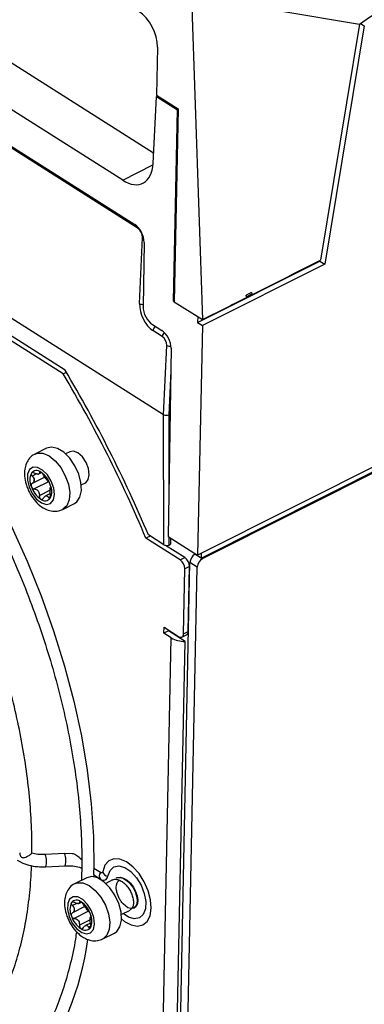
# Model space of a CAD drawing. Header units: millimetres. Extents: x -1263 to 1500, y -1080 to 1468.
# Tile 36 of 166: x 969 to 1017, y -1011 to -874. Entities that reach past the tile are written whole.
import ezdxf

# ---------------------------------------------------------------- set-up
doc = ezdxf.new("R2010")
doc.units = ezdxf.units.MM

msp = doc.modelspace()

# ---------------------------------------------------------------- linework, layer by layer
at = {"color": 7, "linetype": 'Continuous', "lineweight": 25}
for p, q in [((1473.66, -707.773), (994.359, -948.765)), ((994.214, -948.674), (1466.737, -711.089)), ((790.515, -767.537), (987.549, -892.477)), ((983.258, -896.263), (784.791, -770.415)), ((782.762, -774.225), (984.931, -902.422)), ((985.385, -902.959), (783.22, -774.766)), ((1251.739, -818.525), (993.638, -948.298)), ((992.805, -870.681), (1016.129, -874.609)), ((992.805, -870.681), (994.321, -915.617)), ((1016.129, -874.609), (1010.717, -907.369)), ((1016.781, -874.851), (1011.3, -907.907)), ((1016.26, -874.52), (1016.781, -874.851)), ((988.066, -877.803), (987.928, -884.442)), ((987.476, -893.929), (987.943, -884.666)), ((987.928, -884.442), (990.974, -886.373)), ((987.943, -884.666), (990.859, -886.515)), ((990.292, -913.043), (990.859, -886.515)), ((990.974, -886.373), (990.42, -913.143)), ((975.27, -922.637), (933.45, -896.119)), ((936.061, -895.269), (988.941, -928.8)), ((975.006, -923.139), (932.846, -896.405)), ((985.598, -913.392), (986.004, -904.207)), ((986.221, -904.894), (986.093, -913.823)), ((993.645, -916.018), (1010.626, -907.48)), ((1011.3, -907.907), (994.319, -916.446)), ((1010.626, -907.48), (1010.638, -907.408)), ((1010.626, -907.48), (1011.3, -907.907)), ((1001.149, -911.852), (1000.409, -912.216)), ((1000.42, -912.428), (1000.409, -912.216)), ((1000.409, -912.216), (1000.423, -912.431)), ((1000.423, -912.431), (1000.42, -912.428)), ((1000.423, -912.431), (1001.162, -912.045)), ((1001.149, -911.852), (1001.162, -912.045)), ((990.423, -912.976), (990.292, -913.043)), ((990.292, -913.043), (990.42, -913.124)), ((990.42, -913.143), (994.321, -915.617)), ((993.662, -915.199), (993.645, -916.018)), ((987.383, -916.295), (988.672, -917.113)), ((994.319, -916.446), (993.638, -948.298)), ((993.645, -916.018), (994.319, -916.446)), ((988.746, -917.953), (987.457, -917.136)), ((988.941, -928.801), (989.366, -919.201)), ((989.962, -919.585), (989.588, -945.73)), ((975.006, -923.139), (975.439, -922.921)), ((988.941, -928.8), (988.941, -928.801)), ((988.959, -946.853), (988.941, -928.8)), ((972.697, -933.45), (971.077, -934.265)), ((975.911, -933.943), (975.332, -934.234)), ((971.63, -937.026), (971.995, -936.843)), ((972.449, -937.461), (970.707, -938.336)), ((977.502, -938.551), (978.081, -938.26)), ((973.218, -939.74), (972.511, -940.095)), ((974.94, -941.948), (976.56, -941.133)), ((988.959, -946.853), (986.819, -945.495)), ((987.059, -945.648), (986.475, -945.941)), ((991.234, -948.959), (986.475, -945.941)), ((989.588, -945.73), (993.638, -948.298)), ((989.666, -946.892), (989.886, -946.787)), ((989.885, -945.918), (989.886, -946.787)), ((991.882, -948.634), (989.217, -946.943)), ((994.124, -948.725), (993.257, -948.176)), ((994.138, -948.047), (994.124, -948.725)), ((991.137, -1020.752), (992.592, -949.32)), ((991.234, -948.959), (991.882, -948.634)), ((993.603, -949.961), (992.592, -949.32)), ((994.214, -948.674), (994.359, -948.765)), ((991.708, -959.196), (991.891, -950.211)), ((992.539, -949.885), (991.891, -950.211)), ((992.148, -1021.393), (993.603, -949.961)), ((992.356, -958.87), (992.539, -949.885)), ((988.979, -959.135), (988.996, -958.31)), ((989.627, -958.809), (988.979, -959.135)), ((989.99, -959.776), (988.979, -959.135)), ((988.996, -958.31), (991.018, -959.593)), ((989.627, -958.809), (989.629, -958.712)), ((991.92, -960.263), (989.627, -958.809)), ((991.708, -959.196), (992.356, -958.87)), ((988.63, -1026.543), (989.99, -959.776)), ((990.631, -1023.516), (991.92, -960.263)), ((991.484, -959.662), (992.132, -959.336)), ((975.2, -989.701), (972.516, -989.847)), ((976.252, -989.722), (975.2, -989.701)), ((968.625, -990.633), (968.977, -990.827)), ((972.608, -991.544), (975.292, -991.399)), ((980.172, -992.335), (979.265, -991.76)), ((978.26, -993.055), (976.639, -993.87)), ((979.247, -992.663), (979.239, -992.933)), ((979.247, -992.663), (980.154, -993.238)), ((982.41, -993.078), (982.336, -993.115)), ((981.819, -993.375), (980.895, -993.839)), ((978.012, -997.066), (976.27, -997.942)), ((977.193, -996.632), (977.558, -996.448)), ((983.065, -998.156), (984.285, -997.543)), ((978.781, -999.345), (978.074, -999.7)), ((980.503, -1001.553), (982.123, -1000.739))]:
    msp.add_line(p, q, dxfattribs=at)
at = {"color": 250, "linetype": 'Continuous', "lineweight": 25}
for p, q in [((983.258, -896.263), (987.461, -894.15)), ((989.917, -922.746), (989.647, -928.828)), ((989.647, -928.828), (989.66, -940.727)), ((971.315, -937.024), (970.714, -937.326)), ((971.86, -936.756), (971.709, -936.832)), ((972.965, -938.105), (970.982, -939.102)), ((973.177, -939.294), (971.688, -940.042)), ((973.263, -940.161), (972.958, -940.314)), ((989.665, -945.779), (989.666, -946.892)), ((976.878, -996.629), (976.277, -996.931)), ((977.422, -996.361), (977.272, -996.437)), ((978.527, -997.711), (976.545, -998.707)), ((978.74, -998.899), (977.251, -999.648)), ((978.826, -999.766), (978.521, -999.919))]:
    msp.add_line(p, q, dxfattribs=at)
at = {"color": 7, "linetype": 'Continuous', "lineweight": 25, "flags": 128}
for points in [[(930.829, -899.513), (934.361, -901.94), (937.867, -904.659), (941.33, -907.658), (944.732, -910.921), (948.057, -914.432), (951.287, -918.173), (954.407, -922.125), (957.401, -926.269), (960.254, -930.585), (962.952, -935.05), (965.481, -939.642), (967.829, -944.338), (969.984, -949.115), (971.935, -953.948), (973.672, -958.815), (975.187, -963.69), (976.472, -968.548), (977.521, -973.367), (978.328, -978.12), (978.889, -982.786), (979.202, -987.34), (979.265, -991.76)], [(977.151, -937.044), (976.618, -935.88), (975.907, -934.842), (975.084, -934.022), (974.219, -933.492), (973.392, -933.3), (972.697, -933.45)], [(978.624, -937.134), (978.516, -936.293), (978.176, -935.423), (977.657, -934.657), (977.037, -934.11), (976.411, -933.867), (975.911, -933.943)], [(970.258, -938.825), (970.705, -939.752), (971.314, -940.531), (972.002, -941.058), (972.676, -941.262), (973.245, -941.115), (973.633, -940.637), (973.787, -939.892), (973.686, -938.982), (973.344, -938.028), (972.807, -937.16), (972.147, -936.496), (971.455, -936.124), (970.822, -936.095), (970.335, -936.413), (970.06, -937.035), (970.033, -937.877), (970.258, -938.825)], [(976.56, -941.133), (976.881, -940.91), (977.319, -940.253), (977.518, -939.331), (977.46, -938.229), (977.151, -937.044)], [(978.081, -938.26), (978.119, -938.239), (978.485, -937.817), (978.624, -937.134)], [(991.018, -959.593), (991.149, -959.66), (991.277, -959.693), (991.395, -959.691), (991.499, -959.653), (991.586, -959.582), (991.651, -959.479), (991.692, -959.348), (991.708, -959.196)], [(983.089, -998.782), (983.517, -999.12), (984.432, -999.616), (985.302, -999.785), (986.063, -999.614), (986.662, -999.116), (987.053, -998.327), (987.21, -997.303), (987.119, -996.12), (986.789, -994.863), (986.243, -993.623), (985.521, -992.49), (984.674, -991.545), (983.765, -990.859), (982.858, -990.479), (982.021, -990.434), (981.313, -990.728), (980.786, -991.338), (980.478, -992.22), (980.478, -992.22)], [(981.201, -992.845), (981.5, -992.058), (982.026, -991.571), (982.727, -991.431), (983.535, -991.651), (984.369, -992.211), (985.149, -993.056), (985.797, -994.101), (986.249, -995.244), (986.46, -996.373), (986.411, -997.377), (986.106, -998.156), (985.574, -998.634), (984.869, -998.764), (984.059, -998.533), (983.306, -998.035)], [(982.714, -996.649), (982.18, -995.485), (981.47, -994.447), (980.646, -993.627), (979.782, -993.097), (978.954, -992.905), (978.26, -993.055)], [(980.154, -993.238), (980.334, -993.333), (980.51, -993.387), (980.676, -993.398), (980.827, -993.366), (980.959, -993.292), (981.067, -993.178), (981.149, -993.027), (981.201, -992.845)], [(980.478, -992.22), (980.463, -992.273), (980.439, -992.317), (980.408, -992.351), (980.369, -992.372), (980.325, -992.382), (980.276, -992.378), (980.225, -992.363), (980.172, -992.335)], [(982.344, -993.129), (982.417, -993.079), (982.834, -993.019), (983.31, -993.136), (983.799, -993.423), (984.255, -993.847), (984.665, -994.39), (984.982, -994.992), (985.186, -995.606), (985.268, -996.197), (985.219, -996.694), (985.046, -997.074), (984.764, -997.3), (984.404, -997.351), (983.986, -997.224), (983.307, -996.686), (983.307, -996.686)], [(982.418, -993.092), (982.491, -993.042), (982.908, -992.982), (983.384, -993.099), (983.873, -993.386), (984.329, -993.81), (984.739, -994.353), (985.055, -994.955), (985.26, -995.569), (985.342, -996.159), (985.293, -996.657), (985.12, -997.037), (984.837, -997.263), (984.55, -997.318), (984.55, -997.318)], [(975.821, -998.43), (976.268, -999.357), (976.877, -1000.136), (977.564, -1000.664), (978.238, -1000.867), (978.808, -1000.72), (979.196, -1000.242), (979.35, -999.497), (979.249, -998.587), (978.907, -997.633), (978.369, -996.765), (977.71, -996.101), (977.017, -995.729), (976.385, -995.7), (975.898, -996.018), (975.622, -996.64), (975.595, -997.482), (975.821, -998.43)], [(982.123, -1000.739), (982.444, -1000.516), (982.882, -999.858), (983.081, -998.937), (983.023, -997.834), (982.714, -996.649)]]:
    msp.add_lwpolyline(points, dxfattribs=at)
at = {"color": 250, "linetype": 'Continuous', "lineweight": 25, "flags": 128}
for points in [[(985.385, -902.959), (985.397, -902.875), (985.407, -902.835)], [(986.004, -904.207), (986.077, -904.243), (986.148, -904.268)], [(971.089, -934.259), (971.394, -934.151), (972.176, -934.166), (973.031, -934.532), (973.885, -935.214), (974.66, -936.154), (975.289, -937.267), (975.715, -938.455), (975.901, -939.612), (975.829, -940.635), (975.507, -941.433), (974.963, -941.936), (974.935, -941.951)], [(976.651, -993.864), (976.957, -993.757), (977.738, -993.772), (978.594, -994.137), (979.448, -994.819), (980.223, -995.759), (980.852, -996.872), (981.278, -998.06), (981.464, -999.217), (981.392, -1000.24), (981.07, -1001.039), (980.526, -1001.541), (980.498, -1001.556)]]:
    msp.add_lwpolyline(points, dxfattribs=at)
at = {"color": 250, "linetype": 'Continuous', "lineweight": 25}
for centre, radius, start, end in [((985.991, -912.652), 0.838, 241.99465, 277.33178), ((988.203, -917.212), 0.75, 121.12096, 174.20928), ((989.503, -918.033), 0.761, 126.48872, 173.95755), ((989.765, -918.437), 0.862, 242.43812, 282.09257), ((969.855, -990.843), 2.841, 345.70435, 20.52828), ((972.535, -990.696), 2.844, 345.69603, 20.47285)]:
    msp.add_arc(centre, radius, start, end, dxfattribs=at)
at = {"color": 7, "linetype": 'Continuous', "lineweight": 25}
for centre, radius, start, end in [((817.655, -1016.57), 182.999, 22.70276, 30.70081), ((972.584, -937.857), 2.21, 154.5895, 204.67016), ((971.309, -937.468), 0.913, 49.03672, 142.20137), ((971.596, -937.636), 0.594, 90.86841, 100.36968), ((971.508, -936.74), 0.312, 266.54673, 284.69136), ((969.957, -939.605), 3.434, 18.43243, 55.39484), ((972.645, -937.894), 1.665, 177.24079, 182.01887), ((970.113, -937.877), 0.871, 355.0592, 4.20046), ((970.539, -939.296), 2.625, 35.15001, 38.67726), ((973.732, -936.897), 1.373, 213.5396, 220.28766), ((971.207, -939.442), 2.21, 334.5895, 24.67016), ((973.833, -937.693), 3.434, 198.43243, 235.39484), ((973.621, -937.817), 2.625, 215.15001, 218.67726), ((970.427, -940.216), 1.373, 33.5396, 40.28766), ((974.046, -939.235), 0.871, 175.0592, 184.20046), ((971.514, -939.219), 1.665, 357.24079, 2.01887), ((972.482, -939.83), 0.913, 229.03672, 322.20137), ((972.563, -939.477), 0.594, 270.86841, 280.36968), ((972.652, -940.373), 0.312, 86.54673, 104.69136), ((994.09, -949.424), 1.501, 123.69479, 175.99152), ((990.322, -950.237), 1.57, 0.94464, 54.46113), ((990.97, -949.911), 1.57, 0.94464, 54.46113), ((995.081, -950.058), 1.481, 119.20399, 176.23177), ((994.673, -949.583), 1.018, 116.77473, 122.65526), ((991.863, -958.919), 0.496, 302.82318, 5.67235), ((991.816, -956.606), 3.658, 240.04965, 271.61969), ((980.767, -992.799), 0.754, 142.0573, 215.60871), ((981.268, -992.036), 0.811, 193.08293, 265.24955), ((978.146, -997.462), 2.21, 154.5895, 204.67016), ((976.872, -997.073), 0.913, 49.03672, 142.20137), ((978.208, -997.499), 1.665, 177.24079, 182.01887), ((975.676, -997.482), 0.871, 355.0592, 4.20046), ((977.159, -997.241), 0.594, 90.86841, 100.36968), ((977.071, -996.345), 0.312, 266.54673, 284.69136), ((975.52, -999.21), 3.434, 18.43243, 55.39484), ((976.101, -998.901), 2.625, 35.15001, 38.67726), ((979.295, -996.502), 1.373, 213.5396, 220.28766), ((979.396, -997.298), 3.434, 198.43243, 235.39484), ((979.609, -998.84), 0.871, 175.0592, 184.20046), ((977.077, -998.824), 1.665, 357.24079, 2.01887), ((976.77, -999.047), 2.21, 334.5895, 24.67016), ((979.184, -997.422), 2.625, 215.15001, 218.67726), ((975.99, -999.821), 1.373, 33.5396, 40.28766), ((978.044, -999.436), 0.913, 229.03672, 322.20137), ((978.126, -999.082), 0.594, 270.86841, 280.36968), ((978.214, -999.978), 0.312, 86.54673, 104.69136), ((940.66, -996.822), 38.052, 321.80939, 352.75399)]:
    msp.add_arc(centre, radius, start, end, dxfattribs=at)
for centre, major_axis, ratio, start_param, end_param in [((985.368, -876.152), (-1.743, 3.6), 0.5721052, 3.9843025, 5.5376455), ((1219.397, -2650.431), (1304.906, 1990.593), 0.592551, 0.9676938, 0.9677867), ((983.436, -891.278), (-2.611, 5.403), 0.5725452, 2.3964587, 3.9498017), ((984.872, -904.083), (-0.87, 1.801), 0.5725452, 3.993435, 5.5380514), ((985.329, -903.802), (-0.406, 0.914), 0.5915844, 4.0121622, 5.5567786), ((987.624, -914.608), (-1.219, 2.742), 0.5915844, 0.8705695, 2.4151859), ((987.442, -914.634), (-0.87, 1.801), 0.5725452, 0.8518423, 2.3964587), ((988.613, -918.774), (-0.87, 1.801), 0.5725452, 3.993435, 5.5380514), ((988.691, -918.796), (-0.406, 0.914), 0.5915844, 4.0121622, 5.5567786), ((929.269, -960.536), (-46.745, 93.036), 0.562749, 4.5930324, 4.8396231), ((989.31, -928.626), (0.5, -0.011), 0.5350281, 3.8944458, 5.4645362), ((989.329, -946.678), (0.5, -0.022), 0.550624, 3.9053761, 5.4768577)]:
    msp.add_ellipse(centre, major_axis=major_axis, ratio=ratio, start_param=start_param, end_param=end_param, dxfattribs=at)
for points, knots in [([(1016.129, -874.609), (1017.364, -873.766), (1019.835, -872.081), (1023.542, -869.563), (1027.25, -867.054), (1030.959, -864.553), (1034.669, -862.06), (1038.38, -859.576), (1042.092, -857.101), (1045.804, -854.634), (1049.517, -852.175), (1053.231, -849.726), (1056.946, -847.284), (1060.661, -844.851), (1064.378, -842.427), (1068.095, -840.012), (1071.812, -837.605), (1075.53, -835.206), (1079.249, -832.816), (1082.969, -830.435), (1086.689, -828.062), (1090.41, -825.698), (1094.131, -823.343), (1097.853, -820.996), (1101.575, -818.658), (1105.298, -816.329), (1109.022, -814.008), (1112.746, -811.696), (1116.47, -809.393), (1120.195, -807.098), (1123.92, -804.812), (1127.646, -802.535), (1131.372, -800.266), (1135.099, -798.006), (1138.826, -795.755), (1142.553, -793.513), (1146.281, -791.279), (1150.009, -789.054), (1153.737, -786.838), (1157.466, -784.631), (1161.195, -782.433), (1164.924, -780.243), (1168.654, -778.062), (1172.383, -775.89), (1176.113, -773.727), (1179.843, -771.572), (1183.573, -769.426), (1186.06, -768.003), (1187.304, -767.291)], [0, 0, 0, 0, 0.0217773, 0.0435529, 0.0653269, 0.0870991, 0.1088696, 0.1306384, 0.1524056, 0.174171, 0.1959347, 0.2176968, 0.2394571, 0.2612158, 0.2829727, 0.304728, 0.3264815, 0.3482334, 0.3699835, 0.391732, 0.4134788, 0.4352238, 0.4569672, 0.4787089, 0.5004488, 0.5221871, 0.5439237, 0.5656586, 0.5873918, 0.6091233, 0.6308531, 0.6525812, 0.6743076, 0.6960323, 0.7177553, 0.7394766, 0.7611962, 0.7829141, 0.8046303, 0.8263449, 0.8480577, 0.8697688, 0.8914783, 0.913186, 0.934892, 0.9565964, 0.978299, 1, 1, 1, 1]), ([(926.977, -899.186), (927.826, -899.675), (929.745, -900.781), (932.735, -902.816), (935.931, -905.223), (939.097, -907.878), (942.219, -910.761), (945.284, -913.862), (948.278, -917.166), (951.188, -920.661), (954, -924.329), (956.703, -928.157), (959.284, -932.126), (961.733, -936.22), (964.038, -940.421), (966.19, -944.71), (968.178, -949.069), (969.995, -953.479), (971.632, -957.92), (973.083, -962.372), (974.34, -966.818), (975.399, -971.236), (976.256, -975.607), (976.906, -979.913), (977.348, -984.135), (977.572, -988.214), (977.602, -991.3), (977.536, -992.994), (977.519, -993.428)], [0, 0, 0, 0, 0.0315589, 0.071362, 0.1111674, 0.1509785, 0.1907972, 0.230624, 0.270459, 0.3103017, 0.3501512, 0.3900066, 0.4298667, 0.4697305, 0.5095966, 0.549464, 0.5893313, 0.6291971, 0.66906, 0.7089189, 0.7487725, 0.7886197, 0.8284592, 0.86829, 0.9081112, 0.9479223, 0.9866591, 1, 1, 1, 1]), ([(970.654, -989.668), (970.658, -989.182), (970.676, -987.425), (970.55, -984.305), (970.197, -980.282), (969.625, -976.171), (968.846, -971.996), (967.862, -967.775), (966.677, -963.528), (965.298, -959.275), (963.731, -955.036), (961.983, -950.832), (960.064, -946.682), (957.981, -942.606), (955.745, -938.623), (953.367, -934.752), (950.858, -931.011), (948.229, -927.419), (945.492, -923.992), (942.662, -920.746), (939.75, -917.697), (936.77, -914.859), (933.736, -912.251), (930.715, -909.9), (928.699, -908.554), (927.717, -907.898)], [0, 0, 0, 0, 0.01711709, 0.06192947, 0.10673744, 0.15153514, 0.19632243, 0.24109996, 0.28586881, 0.33063036, 0.37538613, 0.4201377, 0.46488674, 0.5096349, 0.55438376, 0.59913454, 0.64388895, 0.6886487, 0.73341548, 0.77819097, 0.82297677, 0.8677743, 0.91258467, 0.95740846, 1, 1, 1, 1]), ([(994.321, -915.617), (996.329, -914.606), (998.337, -913.595), (1000.346, -912.585), (1002.074, -911.715), (1003.802, -910.846), (1005.531, -909.977), (1007.26, -909.107), (1008.988, -908.238), (1010.717, -907.369)], [0, 0, 0, 0, 0.008154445, 0.008154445, 0.008154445, 0.015171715, 0.015171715, 0.015171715, 0.022188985, 0.022188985, 0.022188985, 0.022188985]), ([(971.105, -934.27), (971.069, -934.281), (970.758, -934.382), (970.306, -934.827), (969.853, -935.535), (969.624, -936.39), (969.601, -937.36), (969.754, -938.183), (969.914, -938.657), (969.954, -938.775)], [0, 0, 0, 0, 0.0232881, 0.198744, 0.366207, 0.5394703, 0.7288926, 0.9330533, 1, 1, 1, 1]), ([(970.588, -936.908), (970.555, -936.958), (970.55, -937.028), (970.596, -937.18), (970.646, -937.258), (970.714, -937.326)], [0, 0, 0, 0, 0.5, 0.5, 1, 1, 1, 1]), ([(970.996, -936.902), (970.913, -936.858), (970.828, -936.832), (970.68, -936.832), (970.62, -936.859), (970.588, -936.908)], [0, 0, 0, 0, 0.5, 0.5, 1, 1, 1, 1]), ([(971.709, -936.832), (971.718, -936.886), (971.714, -936.932), (971.674, -937.004), (971.639, -937.029), (971.587, -937.042)], [0, 0, 0, 0, 0.5, 0.5, 1, 1, 1, 1]), ([(971.907, -936.778), (971.843, -936.739), (971.787, -936.723), (971.715, -936.745), (971.701, -936.78), (971.709, -936.832)], [0, 0, 0, 0, 0.5, 0.5, 1, 1, 1, 1]), ([(972.266, -937.173), (972.227, -937.103), (972.172, -937.025), (972.044, -936.881), (971.972, -936.818), (971.907, -936.778)], [0, 0, 0, 0, 0.5, 0.5, 1, 1, 1, 1]), ([(970.707, -938.336), (970.639, -938.375), (970.588, -938.438), (970.54, -938.596), (970.543, -938.69), (970.575, -938.779)], [0, 0, 0, 0, 0.5, 0.5, 1, 1, 1, 1]), ([(970.714, -937.326), (970.785, -937.398), (970.846, -937.475), (970.94, -937.641), (970.971, -937.727), (970.982, -937.813)], [0, 0, 0, 0, 0.5, 0.5, 1, 1, 1, 1]), ([(972.973, -938.113), (972.935, -938.083), (972.893, -938.04), (972.797, -937.928), (972.743, -937.861), (972.685, -937.785)], [0, 0, 0, 0, 0.5, 0.5, 1, 1, 1, 1]), ([(973.215, -938.519), (973.183, -938.43), (973.14, -938.34), (973.051, -938.195), (973.008, -938.142), (972.973, -938.113)], [0, 0, 0, 0, 0.5, 0.5, 1, 1, 1, 1]), ([(973.247, -938.879), (973.267, -938.865), (973.277, -938.823), (973.267, -938.694), (973.247, -938.608), (973.215, -938.519)], [0, 0, 0, 0, 0.5, 0.5, 1, 1, 1, 1]), ([(969.954, -938.775), (970.031, -938.971), (970.25, -939.527), (970.769, -940.392), (971.539, -941.265), (972.407, -941.881), (973.306, -942.196), (974.17, -942.244), (974.681, -942.044), (974.927, -941.947)], [0, 0, 0, 0, 0.0890936, 0.2525173, 0.4193248, 0.5932746, 0.7388843, 0.8742642, 1, 1, 1, 1]), ([(970.575, -938.779), (970.607, -938.868), (970.666, -938.95), (970.814, -939.065), (970.899, -939.098), (970.982, -939.102)], [0, 0, 0, 0, 0.5, 0.5, 1, 1, 1, 1]), ([(970.982, -939.102), (971.071, -939.106), (971.159, -939.126), (971.329, -939.202), (971.407, -939.256), (971.475, -939.328)], [0, 0, 0, 0, 0.5, 0.5, 1, 1, 1, 1]), ([(971.688, -940.042), (971.679, -940.137), (971.693, -940.236), (971.763, -940.409), (971.818, -940.48), (971.883, -940.52)], [0, 0, 0, 0, 0.5, 0.5, 1, 1, 1, 1]), ([(973.241, -939.89), (973.221, -939.792), (973.206, -939.692), (973.185, -939.489), (973.179, -939.39), (973.178, -939.299)], [0, 0, 0, 0, 0.5, 0.5, 1, 1, 1, 1]), ([(973.203, -940.39), (973.236, -940.341), (973.257, -940.262), (973.268, -940.081), (973.26, -939.982), (973.241, -939.89)], [0, 0, 0, 0, 0.5, 0.5, 1, 1, 1, 1]), ([(971.883, -940.52), (971.948, -940.559), (972.02, -940.567), (972.15, -940.516), (972.205, -940.46), (972.246, -940.384)], [0, 0, 0, 0, 0.5, 0.5, 1, 1, 1, 1]), ([(972.246, -940.384), (972.288, -940.304), (972.338, -940.235), (972.451, -940.126), (972.511, -940.088), (972.572, -940.071)], [0, 0, 0, 0, 0.5, 0.5, 1, 1, 1, 1]), ([(972.958, -940.314), (972.993, -940.382), (973.037, -940.429), (973.126, -940.458), (973.17, -940.439), (973.203, -940.39)], [0, 0, 0, 0, 0.5, 0.5, 1, 1, 1, 1]), ([(968.971, -989.584), (968.968, -989.619), (968.957, -989.737), (969.026, -989.94), (969.143, -990.133), (969.29, -990.248), (969.46, -990.29), (969.688, -990.252), (969.969, -990.133), (970.243, -989.974), (970.45, -989.832), (970.579, -989.731), (970.644, -989.678), (970.667, -989.655), (970.659, -989.667), (970.658, -989.668)], [0, 0, 0, 0, 0.0441309, 0.1497703, 0.2390624, 0.3004561, 0.3621557, 0.4437966, 0.5651055, 0.687453, 0.7680202, 0.8489684, 0.9216776, 0.9964203, 1, 1, 1, 1]), ([(972.516, -989.847), (972.344, -989.851), (971.837, -989.864), (971.178, -989.807), (970.776, -989.682), (970.666, -989.647)], [0, 0, 0, 0, 0.2712398, 0.8002013, 1, 1, 1, 1]), ([(977.556, -990.554), (977.548, -990.548), (977.324, -990.363), (976.958, -990.028), (976.51, -989.755), (976.311, -989.732), (976.252, -989.726)], [0, 0, 0, 0, 0.0169226, 0.5159474, 0.8575496, 1, 1, 1, 1]), ([(924.532, -1017.096), (924.898, -1017.332), (926.299, -1018.237), (928.741, -1019.539), (931.84, -1020.99), (934.912, -1022.142), (937.943, -1023.009), (940.918, -1023.582), (943.821, -1023.859), (946.637, -1023.838), (949.351, -1023.52), (951.95, -1022.908), (954.42, -1022.005), (956.749, -1020.818), (958.929, -1019.352), (960.948, -1017.616), (962.798, -1015.617), (964.471, -1013.364), (965.959, -1010.866), (967.255, -1008.135), (968.351, -1005.182), (969.242, -1002.024), (969.926, -998.676), (970.39, -995.15), (970.578, -992.684), (970.615, -991.402), (970.616, -991.378)], [0, 0, 0, 0, 0.0159111, 0.0608831, 0.1058583, 0.1508247, 0.195767, 0.2406645, 0.2854922, 0.3302242, 0.3748394, 0.41933, 0.463709, 0.5080123, 0.552292, 0.5965879, 0.6409528, 0.6854224, 0.7300099, 0.7747089, 0.8195003, 0.8643601, 0.9092649, 0.9541952, 0.9991367, 1, 1, 1, 1]), ([(968.977, -990.827), (969.032, -990.857), (969.402, -991.066), (970.216, -991.335), (971.406, -991.559), (972.216, -991.549), (972.608, -991.544)], [0, 0, 0, 0, 0.0553691, 0.3774175, 0.6982448, 1, 1, 1, 1]), ([(975.292, -991.399), (975.464, -991.394), (975.973, -991.38), (976.819, -991.47), (977.383, -991.656), (977.66, -991.747)], [0, 0, 0, 0, 0.2074052, 0.61187894, 1, 1, 1, 1]), ([(979.265, -991.76), (979.255, -991.86), (979.236, -991.963), (979.207, -992.161), (979.197, -992.257), (979.193, -992.425), (979.2, -992.499), (979.223, -992.612), (979.239, -992.649), (979.247, -992.663)], [0, 0, 0, 0, 0.25, 0.25, 0.5, 0.5, 0.75, 0.75, 1, 1, 1, 1]), ([(981.827, -993.389), (981.851, -993.371), (981.986, -993.272), (982.317, -993.259), (982.789, -993.365), (983.284, -993.657), (983.751, -994.092), (984.162, -994.636), (984.483, -995.248), (984.691, -995.876), (984.774, -996.467), (984.721, -996.974), (984.559, -997.356), (984.369, -997.477), (984.28, -997.534)], [0, 0, 0, 0, 0.0191898, 0.1081082, 0.19891, 0.2894705, 0.3784846, 0.469555, 0.5595559, 0.648994, 0.7401442, 0.8294925, 0.9195951, 1, 1, 1, 1]), ([(976.668, -993.875), (976.631, -993.887), (976.321, -993.987), (975.869, -994.432), (975.416, -995.14), (975.186, -995.995), (975.164, -996.965), (975.316, -997.788), (975.477, -998.263), (975.517, -998.38)], [0, 0, 0, 0, 0.02328811, 0.19874403, 0.36620703, 0.53947029, 0.72889257, 0.93305329, 1, 1, 1, 1]), ([(983.307, -996.686), (983.195, -996.558), (983.089, -996.419), (982.894, -996.123), (982.804, -995.964), (982.648, -995.64), (982.58, -995.474), (982.469, -995.137), (982.428, -994.971), (982.374, -994.646), (982.362, -994.485), (982.369, -994.19), (982.388, -994.05), (982.455, -993.801), (982.503, -993.692), (982.63, -993.509), (982.707, -993.438), (982.797, -993.388)], [0, 0, 0, 0, 0.125, 0.125, 0.25, 0.25, 0.375, 0.375, 0.5, 0.5, 0.625, 0.625, 0.75, 0.75, 0.875, 0.875, 1, 1, 1, 1]), ([(976.15, -996.513), (976.117, -996.563), (976.113, -996.633), (976.159, -996.785), (976.209, -996.863), (976.277, -996.931)], [0, 0, 0, 0, 0.5, 0.5, 1, 1, 1, 1]), ([(976.559, -996.507), (976.476, -996.463), (976.391, -996.437), (976.243, -996.437), (976.183, -996.464), (976.15, -996.513)], [0, 0, 0, 0, 0.5, 0.5, 1, 1, 1, 1]), ([(976.277, -996.931), (976.348, -997.003), (976.409, -997.08), (976.503, -997.246), (976.534, -997.332), (976.545, -997.419)], [0, 0, 0, 0, 0.5, 0.5, 1, 1, 1, 1]), ([(977.272, -996.437), (977.281, -996.491), (977.276, -996.537), (977.237, -996.609), (977.202, -996.634), (977.15, -996.647)], [0, 0, 0, 0, 0.5, 0.5, 1, 1, 1, 1]), ([(977.47, -996.384), (977.405, -996.344), (977.349, -996.329), (977.278, -996.35), (977.264, -996.385), (977.272, -996.437)], [0, 0, 0, 0, 0.5, 0.5, 1, 1, 1, 1]), ([(977.829, -996.778), (977.79, -996.708), (977.735, -996.63), (977.607, -996.487), (977.535, -996.423), (977.47, -996.384)], [0, 0, 0, 0, 0.5, 0.5, 1, 1, 1, 1]), ([(978.535, -997.719), (978.498, -997.689), (978.456, -997.645), (978.359, -997.533), (978.306, -997.466), (978.248, -997.39)], [0, 0, 0, 0, 0.5, 0.5, 1, 1, 1, 1]), ([(975.517, -998.38), (975.594, -998.576), (975.812, -999.132), (976.331, -999.997), (977.101, -1000.87), (977.97, -1001.486), (978.869, -1001.801), (979.733, -1001.849), (980.244, -1001.649), (980.49, -1001.553)], [0, 0, 0, 0, 0.0890936, 0.2525173, 0.4193248, 0.5932746, 0.7388843, 0.8742642, 1, 1, 1, 1]), ([(976.27, -997.942), (976.202, -997.98), (976.151, -998.043), (976.102, -998.201), (976.106, -998.295), (976.138, -998.384)], [0, 0, 0, 0, 0.5, 0.5, 1, 1, 1, 1]), ([(976.138, -998.384), (976.17, -998.473), (976.229, -998.555), (976.376, -998.671), (976.461, -998.703), (976.545, -998.707)], [0, 0, 0, 0, 0.5, 0.5, 1, 1, 1, 1]), ([(976.545, -998.707), (976.633, -998.712), (976.721, -998.732), (976.891, -998.807), (976.97, -998.862), (977.037, -998.933)], [0, 0, 0, 0, 0.5, 0.5, 1, 1, 1, 1]), ([(978.778, -998.124), (978.746, -998.035), (978.703, -997.946), (978.614, -997.8), (978.57, -997.747), (978.535, -997.719)], [0, 0, 0, 0, 0.5, 0.5, 1, 1, 1, 1]), ([(978.81, -998.484), (978.83, -998.47), (978.839, -998.428), (978.83, -998.299), (978.81, -998.214), (978.778, -998.124)], [0, 0, 0, 0, 0.5, 0.5, 1, 1, 1, 1]), ([(977.251, -999.648), (977.242, -999.743), (977.256, -999.841), (977.325, -1000.014), (977.381, -1000.085), (977.446, -1000.125)], [0, 0, 0, 0, 0.5, 0.5, 1, 1, 1, 1]), ([(977.446, -1000.125), (977.511, -1000.165), (977.583, -1000.172), (977.712, -1000.121), (977.768, -1000.065), (977.808, -999.989)], [0, 0, 0, 0, 0.5, 0.5, 1, 1, 1, 1]), ([(977.808, -999.989), (977.851, -999.909), (977.901, -999.84), (978.014, -999.731), (978.074, -999.693), (978.135, -999.676)], [0, 0, 0, 0, 0.5, 0.5, 1, 1, 1, 1]), ([(978.521, -999.919), (978.556, -999.988), (978.6, -1000.034), (978.689, -1000.063), (978.733, -1000.044), (978.766, -999.995)], [0, 0, 0, 0, 0.5, 0.5, 1, 1, 1, 1]), ([(978.804, -999.495), (978.783, -999.397), (978.769, -999.297), (978.748, -999.094), (978.742, -998.996), (978.74, -998.904)], [0, 0, 0, 0, 0.5, 0.5, 1, 1, 1, 1]), ([(978.766, -999.995), (978.798, -999.946), (978.819, -999.867), (978.831, -999.686), (978.823, -999.587), (978.804, -999.495)], [0, 0, 0, 0, 0.5, 0.5, 1, 1, 1, 1]), ([(976.841, -1000.515), (976.794, -1000.867), (976.586, -1002.43), (976.009, -1005.028), (975.11, -1008.285), (973.998, -1011.321), (972.697, -1014.141), (971.209, -1016.73), (969.541, -1019.077), (967.698, -1021.174), (965.688, -1023.013), (963.517, -1024.585), (961.193, -1025.884), (958.723, -1026.895), (956.261, -1027.612), (954.568, -1027.849), (953.79, -1027.957)], [0, 0, 0, 0, 0.0219621, 0.0975581, 0.1731596, 0.2487847, 0.3244586, 0.4002145, 0.4760911, 0.5521285, 0.6283577, 0.7047874, 0.7813904, 0.8580997, 0.9347992, 1, 1, 1, 1])]:
    msp.add_open_spline(points, degree=3, knots=knots, dxfattribs=at)
for points in [[(971.489, -937.051), (971.354, -937.049), (971.173, -936.995), (970.996, -936.902)], [(972.588, -937.655), (972.467, -937.492), (972.35, -937.323), (972.266, -937.173)], [(970.981, -937.952), (970.957, -938.118), (970.852, -938.255), (970.707, -938.336)], [(971.572, -939.457), (971.674, -939.63), (971.708, -939.841), (971.688, -940.042)], [(973.179, -939.16), (973.184, -939.003), (973.206, -938.909), (973.247, -938.879)], [(972.67, -940.061), (972.788, -940.073), (972.885, -940.169), (972.958, -940.314)], [(977.052, -996.657), (976.917, -996.654), (976.736, -996.6), (976.559, -996.507)], [(978.151, -997.261), (978.03, -997.097), (977.912, -996.928), (977.829, -996.778)], [(976.544, -997.557), (976.52, -997.723), (976.415, -997.86), (976.27, -997.942)], [(978.741, -998.765), (978.747, -998.609), (978.768, -998.515), (978.81, -998.484)], [(977.134, -999.062), (977.237, -999.235), (977.271, -999.446), (977.251, -999.648)], [(978.233, -999.666), (978.35, -999.678), (978.447, -999.774), (978.521, -999.919)]]:
    msp.add_open_spline(points, degree=3, dxfattribs=at)

doc.saveas('drawing.dxf')
